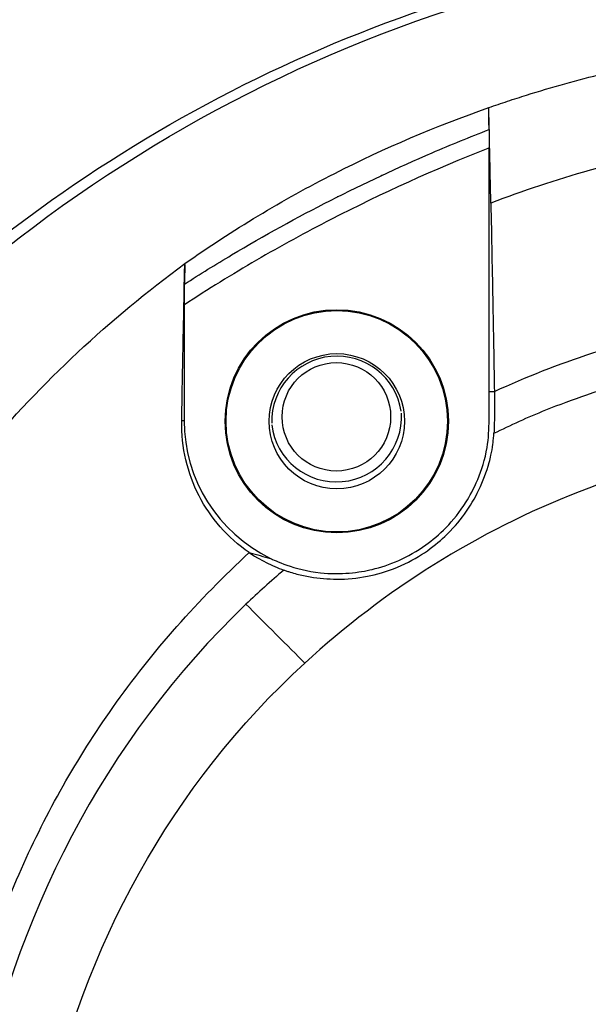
# Model space of a CAD drawing. Header units: millimetres. Extents: x 0 to 3390, y 0 to 1680.
# Tile 51 of 194: x 521 to 534, y 1200 to 1222. Entities that reach past the tile are written whole.
import ezdxf

# ---------------------------------------------------------------- set-up
doc = ezdxf.new("R2010")
doc.units = ezdxf.units.MM
doc.header["$LTSCALE"] = 0.2

# ---------------------------------------------------------------- blocks, each defined once
blk = doc.blocks.new('A$C15ab5bb0')
for p, q in [((-9.497, 804.962), (-9.497, 804.962)), ((-9.489, 804.032), (-9.478, 804.064)), ((-10.872, 803.891), (-10.872, 803.892)), ((-12.374, 803.207), (-12.373, 803.205)), ((-7.641, 799.126), (-7.641, 799.126)), ((-9.489, 798.424), (-9.369, 798.424)), ((-14.491, 791.429), (-14.491, 791.427)), ((-14.591, 791.326), (-14.591, 791.324)), ((-14.942, 790.95), (-14.942, 790.95)), ((-14.85, 791.05), (-14.851, 791.05)), ((-19.677, 787.001), (-19.677, 787.001)), ((-17.941, 786.585), (-17.941, 786.585))]:
    blk.add_line(p, q)
for centre, radius in [((-12.997, 797.735), 2.571), ((-12.997, 797.735), 2.55), ((-12.997, 797.735), 1.558), ((-13.007, 797.837), 1.25)]:
    blk.add_circle(centre, radius)
for centre, radius, start, end in [((-7.117, 801.345), 2.5, 141.446, 141.4478), ((-12.997, 797.735), 1.5, 8.773, 181.6759), ((-13.007, 797.837), 1.5, 187.0971, 3.3518), ((-20.941, 784.001), 3, 67.241, 67.2439), ((-20.941, 784.001), 3, 32.2233, 32.2264)]:
    blk.add_arc(centre, radius, start, end)
for centre, major_axis, ratio, start_param, end_param in [((-11.165, 862.63), (-4.728, 427.379), 0.002431, 4.575818, 4.576997), ((-160.495, 800.831), (-0.082, -2832.535), 0.053311, 1.569948, 1.571928), ((-14.538, 888.699), (-3.938, -360.411), 0.002874, 4.957222, 4.958519), ((-2605.975, 799.731), (1.724, -2818.713), 0.91867, 1.570478, 1.570663), ((-1976.085, 824.917), (56.337, -2451.396), 0.799042, 1.541355, 1.542443), ((-12.969, 797.757), (3.095, 1.723), 0.999834, 2.635537, 3.750623), ((294.972, 655.255), (313.921, -132.753), 0.212418, 3.035812, 3.050602)]:
    blk.add_ellipse(centre, major_axis=major_axis, ratio=ratio, start_param=start_param, end_param=end_param)
for points, knots in [([(-33.29, 774.604), (-33.292, 774.793), (-33.29, 775.002), (-33.285, 775.345), (-33.283, 775.464), (-33.278, 775.715), (-33.274, 775.883), (-33.269, 776.081), (-33.265, 776.194), (-33.26, 776.384), (-33.258, 776.451), (-33.253, 776.593), (-33.252, 776.625), (-33.24, 776.988), (-33.231, 777.18), (-33.221, 777.382), (-33.218, 777.435), (-33.214, 777.512), (-33.215, 777.492), (-33.2, 777.754), (-33.183, 778.024), (-33.14, 778.536), (-33.126, 778.692), (-33.105, 778.9), (-33.098, 778.965), (-33.088, 779.057), (-33.085, 779.087), (-33.079, 779.144), (-33.08, 779.131), (-33.042, 779.464), (-33.015, 779.667), (-32.987, 779.875), (-32.979, 779.929), (-32.972, 779.985), (-32.97, 779.999), (-32.967, 780.021), (-32.97, 779.997), (-32.947, 780.16), (-32.927, 780.295), (-32.896, 780.502), (-32.885, 780.573), (-32.863, 780.715), (-32.846, 780.817), (-32.727, 781.545), (-32.563, 782.438), (-32.163, 784.069), (-32.004, 784.661), (-31.713, 785.616), (-31.608, 785.945), (-31.435, 786.456), (-31.375, 786.629), (-31.281, 786.892), (-31.25, 786.98), (-31.184, 787.158), (-31.136, 787.289), (-30.534, 788.89), (-29.734, 790.676), (-28.023, 793.563), (-27.367, 794.56), (-26.231, 796.077), (-25.827, 796.586), (-25.181, 797.351), (-24.959, 797.607), (-24.615, 797.989), (-24.499, 798.117), (-24.262, 798.372), (-24.117, 798.526), (-20.96, 801.825), (-17.237, 804.42), (-9.018, 807.951), (-4.524, 808.886), (0.003, 808.886)], [0, 0, 0, 0, 0.015625, 0.015625, 0.023438, 0.023438, 0.03125, 0.03125, 0.039063, 0.039063, 0.042969, 0.042969, 0.046875, 0.046875, 0.054688, 0.054688, 0.058594, 0.058594, 0.0625, 0.0625, 0.078125, 0.078125, 0.085938, 0.085938, 0.089844, 0.089844, 0.091797, 0.091797, 0.09375, 0.09375, 0.101563, 0.101563, 0.105469, 0.105469, 0.107422, 0.107422, 0.109375, 0.109375, 0.117188, 0.117188, 0.121094, 0.121094, 0.125, 0.125, 0.1875, 0.1875, 0.21875, 0.21875, 0.234375, 0.234375, 0.242188, 0.242188, 0.246094, 0.246094, 0.25, 0.25, 0.375, 0.375, 0.4375, 0.4375, 0.46875, 0.46875, 0.484375, 0.484375, 0.492188, 0.492188, 0.5, 0.5, 0.75, 0.75, 1, 1, 1, 1]), ([(-33.75, 776.569), (-33.712, 778.165), (-33.552, 779.869), (-32.901, 783.263), (-32.451, 784.933), (-30.719, 789.816), (-29.059, 792.889), (-22.816, 801.162), (-16.921, 805.346), (-10.336, 807.443)], [0, 0, 0, 0, 0.1249797, 0.1249797, 0.2499826, 0.2499826, 0.4999884, 0.4999884, 0.9999845, 0.9999845, 0.9999845, 0.9999845]), ([(-9.497, 804.962), (-9.355, 805.012), (-9.211, 805.061), (-8.92, 805.158), (-8.774, 805.205), (-8.336, 805.343), (-8.042, 805.43), (-7.156, 805.677), (-6.56, 805.823), (-5.56, 806.035), (-5.158, 806.111), (-4.362, 806.244), (-3.969, 806.301), (-2.981, 806.425), (-2.387, 806.48), (-0.945, 806.57), (-0.502, 806.573), (0, 806.573)], [0.000355, 0.000355, 0.000355, 0.000355, 0.045537, 0.045537, 0.090659, 0.090659, 0.180918, 0.180918, 0.361472, 0.361472, 0.481892, 0.481892, 0.599071, 0.599071, 0.774918, 0.774918, 1.024432, 1.024432, 1.024432, 1.024432]), ([(-16.499, 801.367), (-15.399, 802.142), (-14.244, 802.837), (-11.899, 804.031), (-10.713, 804.537), (-9.497, 804.962)], [0.0006982, 0.0006982, 0.0006982, 0.0006982, 0.4041717, 0.4041717, 0.7904451, 0.7904451, 0.7904451, 0.7904451]), ([(-9.478, 804.064), (-9.481, 804.219), (-9.484, 804.374), (-9.491, 804.663), (-9.496, 804.899), (-9.497, 804.955)], [-0.02884615, -0.02884615, -0.02884615, -0.02884615, -0.0141323, -0.0141323, -0.00100336, -0.00100336, -0.00100336, -0.00100336]), ([(-9.493, 804.456), (-9.491, 804.381), (-9.49, 804.297), (-9.489, 804.155), (-9.489, 804.09), (-9.489, 804.032)], [0.00001611, 0.00001611, 0.00001611, 0.00001611, 0.02677237, 0.02677237, 0.04626997, 0.04626997, 0.04626997, 0.04626997]), ([(0.004, 804.493), (-0.001, 804.493), (-0.009, 804.493), (-0.015, 804.493), (-0.022, 804.493), (-0.028, 804.493), (-0.034, 804.493), (-0.047, 804.493), (-0.059, 804.493), (-0.072, 804.493), (-0.097, 804.493), (-0.122, 804.493), (-0.147, 804.493), (-0.198, 804.493), (-0.248, 804.492), (-0.298, 804.492), (-0.399, 804.491), (-0.499, 804.49), (-0.6, 804.488), (-0.801, 804.484), (-1.002, 804.478), (-1.203, 804.47), (-1.605, 804.452), (-2.007, 804.426), (-2.408, 804.39), (-3.21, 804.319), (-4.008, 804.21), (-4.8, 804.065), (-5.592, 803.92), (-6.378, 803.739), (-7.167, 803.518), (-7.957, 803.296), (-8.722, 803.041), (-9.451, 802.762)], [0, 0, 0, 0, 0.0019531, 0.0019531, 0.0019531, 0.0039063, 0.0039063, 0.0039063, 0.0078125, 0.0078125, 0.0078125, 0.015625, 0.015625, 0.015625, 0.03125, 0.03125, 0.03125, 0.0625, 0.0625, 0.0625, 0.125, 0.125, 0.125, 0.2500001, 0.2500001, 0.2500001, 0.5000002, 0.5000002, 0.5000002, 0.7500003, 0.7500003, 0.7500003, 0.9999991, 0.9999991, 0.9999991, 0.9999991]), ([(-9.451, 802.762), (-9.455, 802.984), (-9.46, 803.207), (-9.469, 803.64), (-9.473, 803.853), (-9.478, 804.064)], [0, 0, 0, 0, 0.1028411, 0.1028411, 0.2027797, 0.2027797, 0.2027797, 0.2027797]), ([(-9.489, 804.032), (-9.499, 804.028), (-9.512, 804.023), (-10.752, 803.534), (-11.959, 802.989), (-13.713, 802.086), (-14.284, 801.773), (-15.408, 801.118), (-15.962, 800.775), (-16.506, 800.418)], [-0.0034099, -0.0034099, -0.0034099, -0.0034099, 0, 0, 0.3966071, 0.3966071, 0.5919208, 0.5919208, 0.78722, 0.78722, 0.78722, 0.78722]), ([(-9.451, 802.762), (-9.435, 801.988), (-9.419, 801.163), (-9.39, 799.65), (-9.378, 798.968), (-9.369, 798.424)], [0.0000893, 0.0000893, 0.0000893, 0.0000893, 0.5, 0.5, 0.9999992, 0.9999992, 0.9999992, 0.9999992]), ([(-27.198, 782.221), (-27.179, 782.485), (-27.153, 782.752), (-27.093, 783.278), (-27.06, 783.541), (-26.998, 783.978), (-26.972, 784.157), (-26.927, 784.434), (-26.91, 784.535), (-26.757, 785.433), (-26.585, 786.225), (-26.314, 787.239), (-26.251, 787.463), (-26.11, 787.94), (-26.03, 788.193), (-25.724, 789.118), (-25.474, 789.781), (-24.824, 791.309), (-24.404, 792.162), (-23.483, 793.801), (-22.985, 794.585), (-22.039, 795.913), (-21.609, 796.468), (-19.792, 798.632), (-18.228, 800.096), (-16.499, 801.367)], [0.000126, 0.000126, 0.000126, 0.000126, 0.082821, 0.082821, 0.166253, 0.166253, 0.220425, 0.220425, 0.251356, 0.251356, 0.499199, 0.499199, 0.569666, 0.569666, 0.650386, 0.650386, 0.865884, 0.865884, 1.153802, 1.153802, 1.433955, 1.433955, 1.644816, 1.644816, 2.282254, 2.282254, 2.282254, 2.282254]), ([(-16.507, 800.939), (-16.505, 801.011), (-16.503, 801.083), (-16.501, 801.22), (-16.5, 801.228), (-16.498, 801.349)], [0.00001731, 0.00001731, 0.00001731, 0.00001731, 0.03300438, 0.03300438, 0.0630328, 0.0630328, 0.0630328, 0.0630328]), ([(-16.566, 797.749), (-16.559, 798.265), (-16.549, 798.775), (-16.528, 799.84), (-16.517, 800.394), (-16.507, 800.939)], [0.0005834, 0.0005834, 0.0005834, 0.0005834, 0.222323, 0.222323, 0.4715577, 0.4715577, 0.4715577, 0.4715577]), ([(-16.506, 800.418), (-16.506, 800.514), (-16.506, 800.594), (-16.505, 800.679), (-16.504, 800.754), (-16.503, 800.822), (-16.503, 800.895)], [0.0001593, 0.0001593, 0.0001593, 0.0001593, 0.5140064, 0.5140064, 0.5140064, 1, 1, 1, 1]), ([(-9.369, 798.424), (-7.905, 799.091), (-5.599, 799.854), (-2.811, 800.306), (-1.404, 800.417), (-0.699, 800.443), (-0.347, 800.449), (-0.17, 800.45), (-0.082, 800.45), (-0.032, 800.45), (-0.007, 800.45), (0.006, 800.45)], [0.0000022, 0.0000022, 0.0000022, 0.0000022, 0.5, 0.75, 0.875, 0.9375, 0.96875, 0.984375, 0.9921875, 0.9960938, 1, 1, 1, 1]), ([(-9.379, 797.457), (-8.994, 797.648), (-8.597, 797.83), (-8.183, 797.995), (-7.875, 798.119), (-7.56, 798.236), (-7.237, 798.347), (-6.482, 798.607), (-5.632, 798.842), (-4.847, 799.016), (-3.277, 799.363), (-1.687, 799.539), (-0.076, 799.543)], [0, 0, 0, 0, 0.1432152, 0.1432152, 0.1432152, 0.25, 0.25, 0.25, 0.5, 0.5, 0.5, 1, 1, 1, 1]), ([(-14.521, 794.573), (-14.448, 794.538), (-13.976, 794.309), (-12.907, 794.193), (-12.47, 794.254), (-11.789, 794.413), (-11.356, 794.593), (-10.651, 795.1), (-10.306, 795.417), (-9.864, 796.13), (-9.626, 796.581), (-9.468, 797.556), (-9.495, 797.993), (-9.489, 798.424)], [0, 0, 0, 0, 0.0240761, 0.0240761, 0.0428897, 0.0428897, 0.0690466, 0.0690466, 0.0882761, 0.0882761, 0.0988127, 0.0988127, 0.1069794, 0.1069794, 0.1069794, 0.1069794]), ([(-9.369, 798.424), (-9.371, 798.263), (-9.369, 798.102), (-9.369, 797.78), (-9.371, 797.618), (-9.379, 797.457)], [0, 0, 0, 0, 0.0481415, 0.0481415, 0.09604019, 0.09604019, 0.09604019, 0.09604019]), ([(-15.012, 794.709), (-15.513, 795.054), (-15.904, 795.505), (-16.435, 796.533), (-16.58, 797.126), (-16.566, 797.749)], [-0.5307481, -0.5307481, -0.5307481, -0.5307481, -0.266105, -0.266105, 0, 0, 0, 0]), ([(-0.076, 797.531), (-2.58, 797.521), (-5.082, 797.017), (-7.417, 796.11), (-8.583, 795.657), (-9.705, 795.091), (-10.763, 794.428), (-11.821, 793.765), (-12.817, 793.005), (-13.733, 792.162)], [0, 0, 0, 0, 0.500317, 0.500317, 0.500317, 0.750106, 0.750106, 0.750106, 1, 1, 1, 1]), ([(-13, 794.096), (-12.759, 794.093), (-12.53, 794.115), (-12.097, 794.203), (-11.853, 794.269), (-11.13, 794.567), (-10.772, 794.834), (-10.162, 795.407), (-9.909, 795.774), (-9.63, 796.356), (-9.551, 796.567), (-9.473, 796.843), (-9.46, 796.894), (-9.43, 797.035), (-9.416, 797.119), (-9.399, 797.246), (-9.395, 797.289), (-9.389, 797.353), (-9.387, 797.374), (-9.384, 797.416), (-9.382, 797.436), (-9.379, 797.457)], [0.0008998, 0.0008998, 0.0008998, 0.0008998, 0.0735629, 0.0735629, 0.1321677, 0.1321677, 0.2412639, 0.2412639, 0.3861275, 0.3861275, 0.4640316, 0.4640316, 0.4845145, 0.4845145, 0.5141447, 0.5141447, 0.5289486, 0.5289486, 0.5363554, 0.5363554, 0.5435874, 0.5435874, 0.5435874, 0.5435874]), ([(-22.113, 778.675), (-22.113, 778.761), (-22.113, 778.768), (-22.112, 778.861), (-22.112, 778.908), (-22.11, 779.048), (-22.108, 779.142), (-22.101, 779.423), (-22.093, 779.611), (-22.063, 780.173), (-22.034, 780.547), (-21.915, 781.666), (-21.797, 782.408), (-21.328, 784.612), (-20.864, 786.049), (-19.681, 788.728), (-18.98, 789.968), (-17.241, 792.433), (-16.184, 793.629), (-15.012, 794.709)], [-1.827484, -1.827484, -1.827484, -1.827484, -1.813622, -1.813622, -1.799332, -1.799332, -1.770751, -1.770751, -1.71359, -1.71359, -1.599264, -1.599264, -1.370612, -1.370612, -0.913315, -0.913315, -0.480004, -0.480004, 0, 0, 0, 0]), ([(-15.012, 794.709), (-14.982, 794.686), (-14.915, 794.642), (-14.76, 794.552), (-14.693, 794.516), (-14.492, 794.415), (-14.357, 794.356), (-14.217, 794.306)], [-0.09866771, -0.09866771, -0.09866771, -0.09866771, -0.06776362, -0.06776362, -0.04478403, -0.04478403, -0.00016639, -0.00016639, -0.00016639, -0.00016639]), ([(-15.009, 794.707), (-15.005, 794.706), (-15, 794.704), (-14.995, 794.703), (-14.837, 794.659), (-14.68, 794.617), (-14.523, 794.574), (-14.522, 794.574), (-14.521, 794.574), (-14.521, 794.573)], [0.0101648, 0.0101648, 0.0101648, 0.0101648, 0.0424989, 0.0424989, 0.0424989, 0.9947879, 0.9947879, 0.9947879, 0.9999997, 0.9999997, 0.9999997, 0.9999997]), ([(-14.217, 794.306), (-14.195, 794.299), (-14.171, 794.29), (-14.12, 794.273), (-14.095, 794.266), (-14.021, 794.243), (-13.97, 794.228), (-13.817, 794.189), (-13.713, 794.167), (-13.41, 794.116), (-13.202, 794.098), (-13, 794.096)], [0.0001325, 0.0001325, 0.0001325, 0.0001325, 0.0073706, 0.0073706, 0.0142288, 0.0142288, 0.0279693, 0.0279693, 0.0556684, 0.0556684, 0.1091074, 0.1091074, 0.1091074, 0.1091074]), ([(-15.088, 793.518), (-18.331, 790.414), (-21.148, 785.006), (-21.681, 777.826), (-21.184, 773.803), (-19.526, 768.646), (-15.61, 762.952), (-8.601, 758.282), (-2.979, 757.137), (-0.076, 757.136)], [0, 0, 0, 0, 0.264213, 0.344715, 0.425217, 0.50572, 0.666724, 0.827729, 1, 1, 1, 1]), ([(-0.076, 758.202), (-2.83, 758.204), (-8.142, 759.32), (-14.773, 763.849), (-18.293, 769.217), (-19.775, 774.059), (-20.15, 777.841), (-19.509, 784.437), (-16.789, 789.369), (-13.733, 792.162)], [0, 0, 0, 0, 0.172271, 0.333276, 0.49428, 0.574783, 0.655285, 0.735787, 1, 1, 1, 1])]:
    blk.add_open_spline(points, degree=3, knots=knots)
for points, degree in [([(-9.497, 804.955), (-9.497, 804.957), (-9.497, 804.959), (-9.497, 804.962)], 3), ([(-10.803, 803.921), (-10.369, 804.107), (-9.932, 804.285), (-9.493, 804.456)], 3), ([(-15.418, 801.567), (-13.921, 802.461), (-12.38, 803.244), (-10.803, 803.921)], 3), ([(-11.407, 803.657), (-11.408, 803.656), (-11.409, 803.655)], 2), ([(-11.961, 803.401), (-11.963, 803.401), (-11.966, 803.402)], 2), ([(-12.976, 802.909), (-12.982, 802.906), (-12.989, 802.904)], 2), ([(-16.503, 800.895), (-16.144, 801.126), (-15.783, 801.35), (-15.418, 801.567)], 3), ([(-16.498, 801.349), (-16.498, 801.355), (-16.498, 801.361), (-16.499, 801.367)], 3), ([(-16.566, 797.749), (-16.548, 797.749), (-16.53, 797.75), (-16.511, 797.751)], 3), ([(-15.012, 794.709), (-15.012, 794.709), (-15.012, 794.709), (-15.012, 794.709)], 3), ([(-13.733, 792.162), (-14.098, 792.527), (-14.687, 793.117), (-15.088, 793.518)], 3)]:
    blk.add_open_spline(points, degree=degree)

msp = doc.modelspace()

# ---------------------------------------------------------------- block references
msp.add_blockref('A$C15ab5bb0', (540.982, 415.338))

doc.saveas('drawing.dxf')
